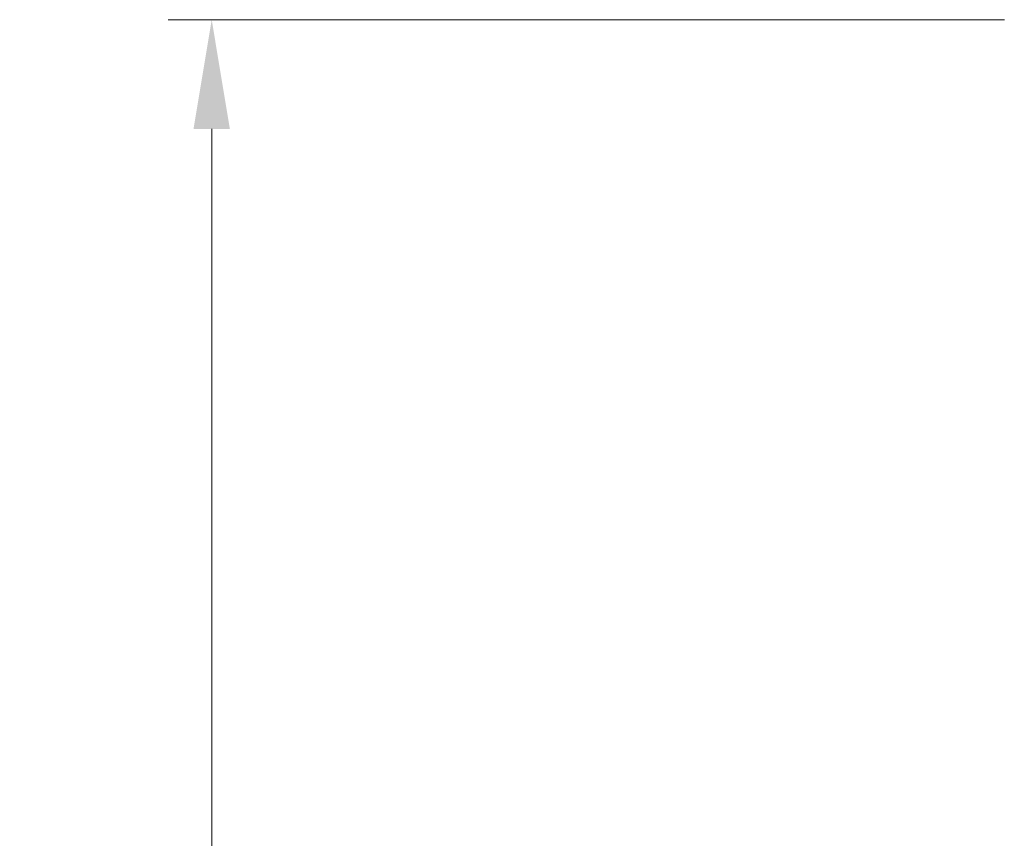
# Model space of a CAD drawing. Header units: millimetres. Extents: x 0 to 5040, y 0 to 3564.
# Tile 5 of 45: x 1066 to 1337, y 723 to 948. Entities that reach past the tile are written whole.
import ezdxf

# ---------------------------------------------------------------- set-up
doc = ezdxf.new("R2010")
doc.units = ezdxf.units.MM
doc.header["$LTSCALE"] = 12
doc.layers.add('Quote(ISO)', color=7, linetype='Continuous', lineweight=25, true_color=0x80ff00)
doc.styles.add('Corrente-BSI', font='arial.ttf')
doc.dimstyles.new('DEFAULT-ISO', dxfattribs={"dimscale": 12, "dimtxt": 3.5, "dimasz": 2.5, "dimexe": 1, "dimexo": 1, "dimgap": 0.762, "dimtad": 1, "dimtoh": 1, "dimrnd": 1e-08, "dimtxsty": 'Corrente-BSI', "dimcen": 0.09, "dimdle": 10, "dimclrd": 7, "dimclre": 7, "dimclrt": 7, "dimazin": 2, "dimtfac": 0.571429, "dimtmove": 0, "dimatfit": 3, "dimfxl": 1, "dimtolj": 1, "dimlwd": 5, "dimlwe": 5, "dimarcsym": 0})

# ---------------------------------------------------------------- blocks, each defined once
blk = doc.blocks.new('*D17')
at = {"layer": 'Defpoints', "color": 0, "linetype": 'Continuous', "transparency": 16777216}
for p in [(1348.93, 947.63), (1118.93, 212.98), (1598.93, 212.98)]:
    blk.add_point(p, dxfattribs=at)
at = {"layer": 'Quote(ISO)', "color": 7, "linetype": 'Continuous', "lineweight": 5, "transparency": 16777216}
for p, q in [((1336.93, 947.63), (1106.93, 947.63)), ((1118.93, 917.63), (1118.93, 242.98)), ((1586.93, 212.98), (1106.93, 212.98))]:
    blk.add_line(p, q, dxfattribs=at)
at = {"layer": 'Quote(ISO)', "color": 7, "linetype": 'Continuous', "transparency": 16777216}
for points in [[(1113.93, 917.63), (1123.93, 917.63), (1118.93, 947.63)], [(1113.93, 242.98), (1123.93, 242.98), (1118.93, 212.98)]]:
    blk.add_solid(points, dxfattribs=at)
at = {"layer": 'Quote(ISO)', "color": 7, "linetype": 'Continuous', "lineweight": 9, "transparency": 16777216, "insert": (1066.87, 533.92), "char_height": 42, "attachment_point": 1, "rotation": 90, "style": 'Corrente-BSI'}
blk.add_mtext('\\A1;735', dxfattribs=at)

msp = doc.modelspace()

# ---------------------------------------------------------------- dimensions: what is measured, and where the dimension line sits
at = {"layer": 'Quote(ISO)', "color": 7, "linetype": 'Continuous', "lineweight": 9}
dim = msp.add_linear_dim(base=(1118.932, 212.984), p1=(1348.932, 947.628), p2=(1598.932, 212.984), angle=270, dimstyle='DEFAULT-ISO', override={"dimgap": 0.762, "dimtoh": 0, "dimdec": 0, "dimtol": 0, "dimlim": 0, "dimtp": 0, "dimtm": 0, "dimtdec": 0, "dimtofl": 0, "dimatfit": 1}, dxfattribs=at)
dim.commit()
dim.dimension.update_dxf_attribs({"geometry": '*D17', "text_midpoint": (1118.932, 580.306), "dimtype": 160})

doc.saveas('drawing.dxf')
